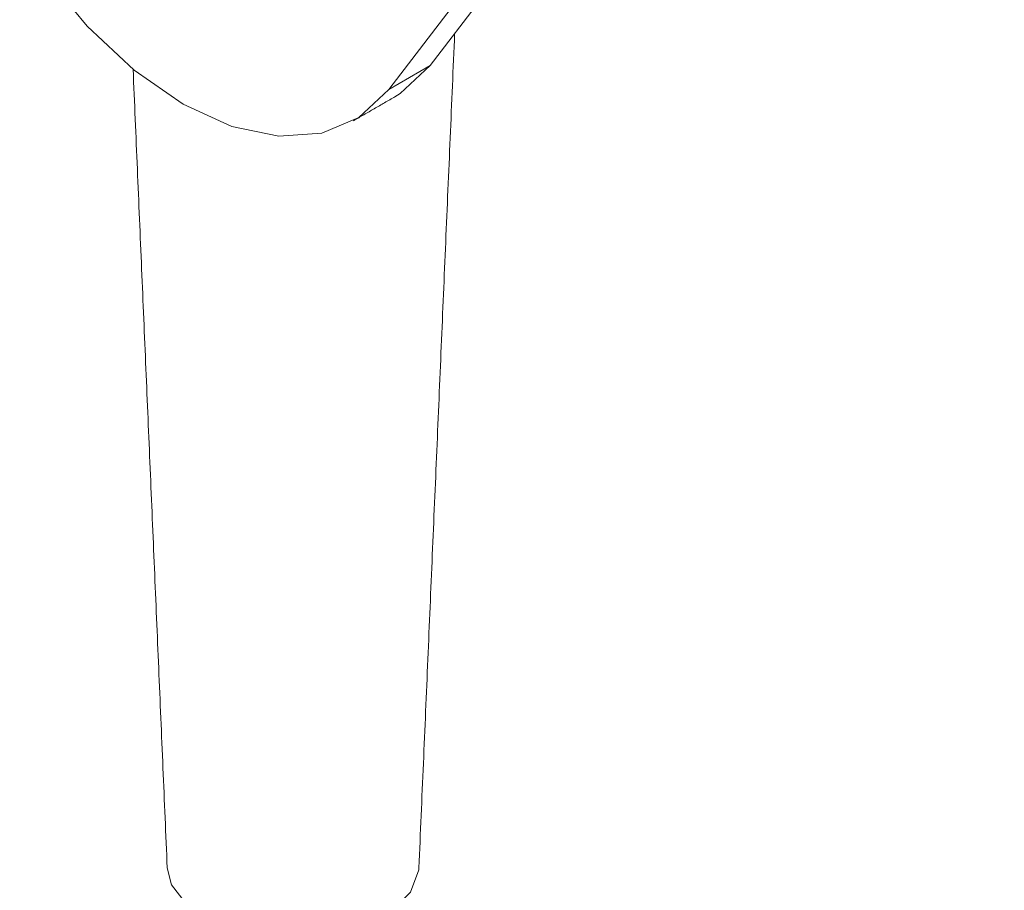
# Paper-space layout 'Sheet1' of a CAD drawing. Header units: millimetres. Extents: x 5 to 415, y 5 to 292.
# Tile 4 of 9: x 53 to 73, y 196 to 214. Entities that reach past the tile are written whole.
import ezdxf

# ---------------------------------------------------------------- set-up
doc = ezdxf.new("R2010")
doc.units = ezdxf.units.MM

psp = doc.layouts.new('Sheet1')

# ---------------------------------------------------------------- linework, layer by layer
at = {"color": 7, "linetype": 'Continuous', "lineweight": 15}
for p, q in [((61.111, 213.074), (72.864, 228.425)), ((60.262, 212.584), (72.016, 227.935)), ((61.111, 213.074), (60.262, 212.584)), ((55.816, 196.309), (55.729, 196.658))]:
    psp.add_line(p, q, dxfattribs=at)
at = {"color": 7, "linetype": 'Continuous', "lineweight": 15, "flags": 128}
for points in [[(51.101, 221.185), (51.146, 219.998), (51.394, 218.728), (51.834, 217.429), (52.448, 216.153), (53.211, 214.954), (54.091, 213.882), (55.051, 212.98), (56.053, 212.286), (57.054, 211.829), (58.014, 211.627), (58.891, 211.689), (59.651, 212.013), (60.262, 212.584)], [(60.391, 212.436), (60.5, 212.503), (61.111, 213.074)], [(60.881, 196.658), (60.878, 196.616), (60.711, 196.161), (60.308, 195.758), (59.709, 195.447), (58.972, 195.257), (58.17, 195.209), (57.382, 195.305), (56.683, 195.538), (56.144, 195.884), (55.816, 196.309)]]:
    psp.add_lwpolyline(points, dxfattribs=at)
at = {"color": 7, "linetype": 'Continuous', "lineweight": 15}
for points in [[(60.881, 196.658), (61.612, 213.728)], [(55.03, 212.998), (55.729, 196.658)], [(59.542, 211.946), (60.391, 212.436)]]:
    psp.add_open_spline(points, degree=1, dxfattribs=at)

doc.saveas('drawing.dxf')
